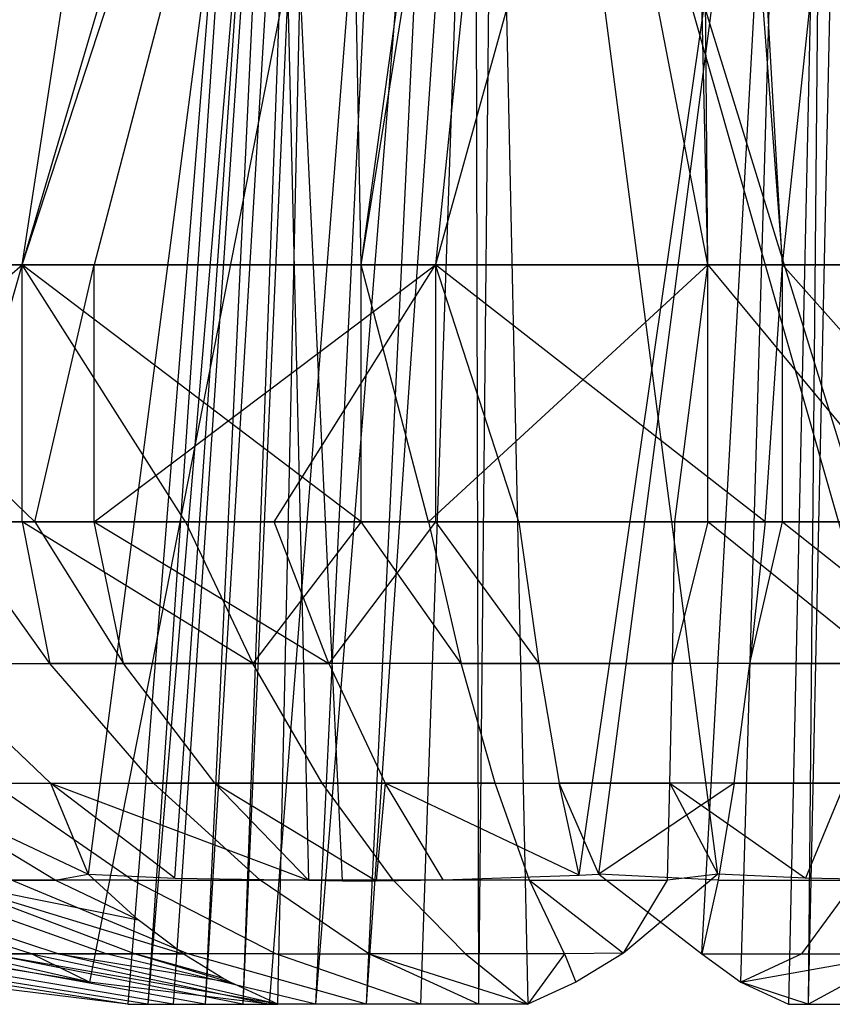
# Model space of a CAD drawing. Extents: x -22.9 to 23, y 4.7 to 50.6.
# Tile 19 of 95: x -0.101 to 0.057, y 23.455 to 23.647. Entities that reach past the tile are written whole.
import ezdxf

# ---------------------------------------------------------------- set-up
doc = ezdxf.new("R2010")
doc.units = 0
doc.header["$LTSCALE"] = 2.54
doc.layers.get('0').update_dxf_attribs({"linetype": 'CONTINUOUS'})

# ---------------------------------------------------------------- blocks, each defined once
blk = doc.blocks.new('HOTEL-MOOD-11783-11791_STL')
at = {"color": 0}
for p, q in [((-0.10063, 23.5989, 160.5676), (-0.03835, 23.78961, 160.74806)), ((-0.10063, 23.5989, 160.5676), (-0.03835, 23.78961, 160.74806)), ((-0.10063, 23.5989, 160.5676), (-0.0444, 23.78961, 160.74983)), ((-0.10063, 23.5989, 160.5676), (-0.0444, 23.78961, 160.74983)), ((-0.10063, 23.5989, 160.5676), (-0.07135, 23.78961, 160.76003)), ((-0.10063, 23.5989, 160.5676), (-0.07135, 23.78961, 160.76003)), ((-0.03678, 23.78961, 161.19023), (-0.08665, 23.5989, 161.37432)), ((-0.03678, 23.78961, 161.19023), (-0.08665, 23.5989, 161.37432)), ((-0.03465, 23.5989, 160.55293), (-0.03835, 23.78961, 160.74806)), ((-0.03465, 23.5989, 160.55293), (-0.03835, 23.78961, 160.74806)), ((-0.03465, 23.5989, 160.55293), (-0.00391, 23.78961, 160.74125)), ((-0.03465, 23.5989, 160.55293), (-0.00391, 23.78961, 160.74125)), ((-0.03465, 23.5989, 160.55293), (-0.00838, 23.78961, 160.74182)), ((-0.03465, 23.5989, 160.55293), (-0.00838, 23.78961, 160.74182)), ((0.03279, 23.78961, 161.19802), (-0.0202, 23.5989, 161.38668)), ((-0.0005, 23.78961, 161.197), (-0.0202, 23.5989, 161.38668)), ((0.03279, 23.78961, 161.19802), (-0.0202, 23.5989, 161.38668)), ((-0.0005, 23.78961, 161.197), (-0.0202, 23.5989, 161.38668)), ((0.03283, 23.5989, 160.54904), (-0.00391, 23.78961, 160.74125)), ((0.03283, 23.5989, 160.54904), (-0.00391, 23.78961, 160.74125)), ((0.03283, 23.5989, 160.54904), (0.02846, 23.78961, 160.7397)), ((0.03283, 23.5989, 160.54904), (0.02846, 23.78961, 160.7397)), ((0.03283, 23.5989, 160.54904), (0.03116, 23.78961, 160.73978)), ((0.03283, 23.5989, 160.54904), (0.03116, 23.78961, 160.73978)), ((0.03279, 23.78961, 161.19802), (0.04737, 23.5989, 161.38823)), ((0.03279, 23.78961, 161.19802), (0.04737, 23.5989, 161.38823)), ((0.04737, 23.5989, 161.38823), (0.03639, 23.78961, 161.19784)), ((0.04737, 23.5989, 161.38823), (0.03639, 23.78961, 161.19784)), ((0.04737, 23.5989, 161.38823), (0.06765, 23.78961, 161.19387)), ((0.04737, 23.5989, 161.38823), (0.06765, 23.78961, 161.19387)), ((-0.05148, 23.7589, 161.04758), (-0.0878, 23.48031, 161.18164)), ((-0.05148, 23.7589, 161.04758), (-0.0878, 23.48031, 161.18164)), ((-0.02873, 23.7589, 160.9015), (-0.08757, 23.45927, 160.88556)), ((-0.02873, 23.7589, 160.9015), (-0.08757, 23.45927, 160.88556)), ((-0.05567, 23.7589, 161.00092), (-0.08009, 23.45499, 160.9943)), ((-0.05567, 23.7589, 161.00092), (-0.08009, 23.45499, 160.9943)), ((-0.05567, 23.7589, 161.00092), (-0.0762, 23.45499, 161.00676)), ((-0.05567, 23.7589, 161.00092), (-0.0762, 23.45499, 161.00676)), ((-0.05063, 23.7589, 161.01127), (-0.0762, 23.45499, 161.00676)), ((-0.05063, 23.7589, 161.01127), (-0.0762, 23.45499, 161.00676)), ((-0.05063, 23.7589, 161.01127), (-0.07124, 23.45499, 161.01785)), ((-0.05063, 23.7589, 161.01127), (-0.07124, 23.45499, 161.01785)), ((-0.07091, 23.47957, 161.1866), (-0.05148, 23.7589, 161.04758)), ((-0.07091, 23.47957, 161.1866), (-0.05148, 23.7589, 161.04758)), ((-0.05063, 23.7589, 161.01127), (-0.06505, 23.45499, 161.0283)), ((-0.05063, 23.7589, 161.01127), (-0.06505, 23.45499, 161.0283)), ((-0.04665, 23.7589, 161.01754), (-0.06505, 23.45499, 161.0283)), ((-0.04665, 23.7589, 161.01754), (-0.06505, 23.45499, 161.0283)), ((-0.04665, 23.7589, 161.01754), (-0.05771, 23.45499, 161.03796)), ((-0.04665, 23.7589, 161.01754), (-0.05771, 23.45499, 161.03796)), ((-0.04423, 23.7589, 161.02085), (-0.05771, 23.45499, 161.03796)), ((-0.04423, 23.7589, 161.02085), (-0.05771, 23.45499, 161.03796)), ((-0.05251, 23.45499, 160.89424), (-0.02873, 23.7589, 160.9015)), ((-0.05251, 23.45499, 160.89424), (-0.02873, 23.7589, 160.9015)), ((-0.05148, 23.7589, 161.04758), (-0.04491, 23.47918, 161.19452)), ((-0.03827, 23.47901, 161.19574), (-0.05148, 23.7589, 161.04758)), ((-0.03827, 23.47901, 161.19574), (-0.05148, 23.7589, 161.04758)), ((-0.05148, 23.7589, 161.04758), (-0.04491, 23.47918, 161.19452)), ((-0.05085, 23.45499, 161.04528), (-0.04423, 23.7589, 161.02085)), ((-0.05085, 23.45499, 161.04528), (-0.04423, 23.7589, 161.02085)), ((-0.0435, 23.45499, 160.8861), (-0.02873, 23.7589, 160.9015)), ((-0.0435, 23.45499, 160.8861), (-0.02873, 23.7589, 160.9015)), ((-0.0435, 23.45499, 160.8861), (-0.01915, 23.7589, 160.89512)), ((-0.0435, 23.45499, 160.8861), (-0.01915, 23.7589, 160.89512)), ((-0.03363, 23.45499, 160.87903), (-0.01915, 23.7589, 160.89512)), ((-0.03363, 23.45499, 160.87903), (-0.01915, 23.7589, 160.89512)), ((-0.03363, 23.45499, 160.87903), (-0.01255, 23.7589, 160.8917)), ((-0.03363, 23.45499, 160.87903), (-0.01255, 23.7589, 160.8917)), ((-0.02301, 23.45499, 160.87313), (-0.01255, 23.7589, 160.8917)), ((-0.02301, 23.45499, 160.87313), (-0.01255, 23.7589, 160.8917)), ((-0.01255, 23.7589, 160.8917), (-0.01179, 23.45499, 160.86849)), ((-0.01255, 23.7589, 160.8917), (-0.01179, 23.45499, 160.86849)), ((-0.0088, 23.7589, 160.89008), (-0.01179, 23.45499, 160.86849)), ((-0.0088, 23.7589, 160.89008), (-0.01179, 23.45499, 160.86849)), ((-0.0088, 23.7589, 160.89008), (-0.00218, 23.45499, 160.86565)), ((-0.0088, 23.7589, 160.89008), (-0.00218, 23.45499, 160.86565)), ((0.03477, 23.48031, 160.72928), (-0.00155, 23.7589, 160.86334)), ((0.07816, 23.47903, 160.74037), (-0.00155, 23.7589, 160.86334)), ((0.03477, 23.48031, 160.72928), (-0.00155, 23.7589, 160.86334)), ((0.07816, 23.47903, 160.74037), (-0.00155, 23.7589, 160.86334)), ((0.08465, 23.47901, 160.74213), (-0.00155, 23.7589, 160.86334)), ((0.08465, 23.47901, 160.74213), (-0.00155, 23.7589, 160.86334)), ((0.0078, 23.48012, 161.20764), (0.04794, 23.7589, 161.07451)), ((0.0078, 23.48012, 161.20764), (0.04794, 23.7589, 161.07451)), ((0.01161, 23.48031, 161.20858), (0.04794, 23.7589, 161.07451)), ((0.01161, 23.48031, 161.20858), (0.04794, 23.7589, 161.07451)), ((0.03168, 23.4648, 161.14015), (0.04794, 23.7589, 161.07451)), ((0.03168, 23.4648, 161.14015), (0.04794, 23.7589, 161.07451)), ((0.03924, 23.45927, 161.10663), (0.04794, 23.7589, 161.07451)), ((0.03924, 23.45927, 161.10663), (0.04794, 23.7589, 161.07451)), ((0.05518, 23.7589, 161.04779), (0.04856, 23.45499, 161.07222)), ((0.05518, 23.7589, 161.04779), (0.04856, 23.45499, 161.07222)), ((0.05518, 23.7589, 161.04779), (0.05238, 23.45499, 161.0712)), ((0.05518, 23.7589, 161.04779), (0.05238, 23.45499, 161.0712)), ((0.05894, 23.7589, 161.04615), (0.05238, 23.45499, 161.0712)), ((0.05894, 23.7589, 161.04615), (0.05238, 23.45499, 161.0712)), ((-0.1634, 23.5989, 160.59265), (-0.10063, 23.5989, 160.5676)), ((-0.1634, 23.5989, 160.59265), (-0.10063, 23.5989, 160.5676)), ((-0.15926, 23.5489, 160.59062), (-0.10063, 23.5989, 160.5676)), ((-0.15926, 23.5489, 160.59062), (-0.10063, 23.5989, 160.5676)), ((-0.09818, 23.5489, 161.37101), (-0.15026, 23.5989, 161.35144)), ((-0.09818, 23.5489, 161.37101), (-0.15026, 23.5989, 161.35144)), ((-0.08665, 23.5989, 161.37432), (-0.15026, 23.5989, 161.35144)), ((-0.08665, 23.5989, 161.37432), (-0.15026, 23.5989, 161.35144)), ((-0.11495, 23.5489, 160.5723), (-0.10063, 23.5989, 160.5676)), ((-0.11495, 23.5489, 160.5723), (-0.10063, 23.5989, 160.5676)), ((-0.03465, 23.5489, 160.55293), (-0.10063, 23.5989, 160.5676)), ((-0.10063, 23.5989, 160.5676), (-0.03465, 23.5989, 160.55293)), ((-0.03465, 23.5489, 160.55293), (-0.10063, 23.5989, 160.5676)), ((-0.06883, 23.5489, 160.55913), (-0.10063, 23.5989, 160.5676)), ((-0.06883, 23.5489, 160.55913), (-0.10063, 23.5989, 160.5676)), ((-0.10063, 23.5489, 160.5676), (-0.10063, 23.5989, 160.5676)), ((-0.10063, 23.5489, 160.5676), (-0.10063, 23.5989, 160.5676)), ((-0.10063, 23.5989, 160.5676), (-0.03465, 23.5989, 160.55293)), ((-0.09818, 23.5489, 161.37101), (-0.08665, 23.5989, 161.37432)), ((-0.09818, 23.5489, 161.37101), (-0.08665, 23.5989, 161.37432)), ((-0.08665, 23.5489, 161.37432), (-0.08665, 23.5989, 161.37432)), ((-0.08665, 23.5489, 161.37432), (-0.08665, 23.5989, 161.37432)), ((-0.08665, 23.5489, 161.37432), (-0.0202, 23.5989, 161.38668)), ((-0.0202, 23.5989, 161.38668), (-0.08665, 23.5989, 161.37432)), ((-0.08665, 23.5489, 161.37432), (-0.0202, 23.5989, 161.38668)), ((-0.0202, 23.5989, 161.38668), (-0.08665, 23.5989, 161.37432)), ((-0.05156, 23.5489, 161.38223), (-0.0202, 23.5989, 161.38668)), ((-0.05156, 23.5489, 161.38223), (-0.0202, 23.5989, 161.38668)), ((-0.02152, 23.5489, 160.55132), (-0.03465, 23.5989, 160.55293)), ((-0.03465, 23.5989, 160.55293), (0.03283, 23.5989, 160.54904)), ((-0.02152, 23.5489, 160.55132), (-0.03465, 23.5989, 160.55293)), ((-0.03465, 23.5489, 160.55293), (-0.03465, 23.5989, 160.55293)), ((-0.03465, 23.5489, 160.55293), (-0.03465, 23.5989, 160.55293)), ((-0.03465, 23.5989, 160.55293), (0.03283, 23.5989, 160.54904)), ((-0.02152, 23.5489, 160.55132), (0.03283, 23.5989, 160.54904)), ((-0.02152, 23.5489, 160.55132), (0.03283, 23.5989, 160.54904)), ((-0.00396, 23.5489, 161.38805), (-0.0202, 23.5989, 161.38668)), ((-0.0202, 23.5989, 161.38668), (-0.0202, 23.5489, 161.38668)), ((-0.00396, 23.5489, 161.38805), (-0.0202, 23.5989, 161.38668)), ((0.04399, 23.5489, 161.38842), (-0.0202, 23.5989, 161.38668)), ((0.04399, 23.5489, 161.38842), (-0.0202, 23.5989, 161.38668)), ((0.04737, 23.5989, 161.38823), (-0.0202, 23.5989, 161.38668)), ((-0.0202, 23.5989, 161.38668), (-0.0202, 23.5489, 161.38668)), ((0.04737, 23.5989, 161.38823), (-0.0202, 23.5989, 161.38668)), ((0.02638, 23.5489, 160.54894), (0.03283, 23.5989, 160.54904)), ((0.02638, 23.5489, 160.54894), (0.03283, 23.5989, 160.54904)), ((0.03283, 23.5489, 160.54904), (0.03283, 23.5989, 160.54904)), ((0.03283, 23.5989, 160.54904), (0.07423, 23.5489, 160.55204)), ((0.03283, 23.5989, 160.54904), (0.07423, 23.5489, 160.55204)), ((0.03283, 23.5989, 160.54904), (0.10006, 23.5989, 160.55603)), ((0.03283, 23.5489, 160.54904), (0.03283, 23.5989, 160.54904)), ((0.03283, 23.5989, 160.54904), (0.10006, 23.5989, 160.55603)), ((0.04399, 23.5489, 161.38842), (0.04737, 23.5989, 161.38823)), ((0.04399, 23.5489, 161.38842), (0.04737, 23.5989, 161.38823)), ((0.04737, 23.5489, 161.38823), (0.04737, 23.5989, 161.38823)), ((0.04737, 23.5489, 161.38823), (0.04737, 23.5989, 161.38823)), ((0.09167, 23.5489, 161.38331), (0.04737, 23.5989, 161.38823)), ((0.09167, 23.5489, 161.38331), (0.04737, 23.5989, 161.38823)), ((0.11432, 23.5989, 161.37893), (0.04737, 23.5989, 161.38823)), ((0.11432, 23.5989, 161.37893), (0.04737, 23.5989, 161.38823)), ((-0.09818, 23.5489, 161.37101), (-0.14323, 23.5489, 161.35455)), ((-0.09818, 23.5489, 161.37101), (-0.14323, 23.5489, 161.35455)), ((-0.11495, 23.5489, 160.5723), (-0.10063, 23.5489, 160.5676)), ((-0.09529, 23.52134, 160.62874), (-0.11495, 23.5489, 160.5723)), ((-0.09529, 23.52134, 160.62874), (-0.11495, 23.5489, 160.5723)), ((-0.11495, 23.5489, 160.5723), (-0.10063, 23.5489, 160.5676)), ((-0.10063, 23.5489, 160.5676), (-0.06883, 23.5489, 160.55913)), ((-0.05574, 23.52134, 160.61744), (-0.10063, 23.5489, 160.5676)), ((-0.10063, 23.5489, 160.5676), (-0.09529, 23.52134, 160.62874)), ((-0.10063, 23.5489, 160.5676), (-0.09529, 23.52134, 160.62874)), ((-0.05574, 23.52134, 160.61744), (-0.10063, 23.5489, 160.5676)), ((-0.10063, 23.5489, 160.5676), (-0.06883, 23.5489, 160.55913)), ((-0.08665, 23.5489, 161.37432), (-0.09818, 23.5489, 161.37101)), ((-0.09818, 23.5489, 161.37101), (-0.08091, 23.52134, 161.31381)), ((-0.09818, 23.5489, 161.37101), (-0.08091, 23.52134, 161.31381)), ((-0.08665, 23.5489, 161.37432), (-0.09818, 23.5489, 161.37101)), ((-0.08091, 23.52134, 161.31381), (-0.08665, 23.5489, 161.37432)), ((-0.05156, 23.5489, 161.38223), (-0.08665, 23.5489, 161.37432)), ((-0.08665, 23.5489, 161.37432), (-0.04092, 23.52134, 161.32343)), ((-0.08665, 23.5489, 161.37432), (-0.04092, 23.52134, 161.32343)), ((-0.08091, 23.52134, 161.31381), (-0.08665, 23.5489, 161.37432)), ((-0.05156, 23.5489, 161.38223), (-0.08665, 23.5489, 161.37432)), ((-0.06883, 23.5489, 160.55913), (-0.05574, 23.52134, 160.61744)), ((-0.06883, 23.5489, 160.55913), (-0.03465, 23.5489, 160.55293)), ((-0.06883, 23.5489, 160.55913), (-0.05574, 23.52134, 160.61744)), ((-0.06883, 23.5489, 160.55913), (-0.03465, 23.5489, 160.55293)), ((-0.03465, 23.5489, 160.55293), (-0.05574, 23.52134, 160.61744)), ((-0.03465, 23.5489, 160.55293), (-0.05574, 23.52134, 160.61744)), ((-0.04092, 23.52134, 161.32343), (-0.05156, 23.5489, 161.38223)), ((-0.0202, 23.5489, 161.38668), (-0.05156, 23.5489, 161.38223)), ((-0.04092, 23.52134, 161.32343), (-0.05156, 23.5489, 161.38223)), ((-0.0202, 23.5489, 161.38668), (-0.05156, 23.5489, 161.38223)), ((-0.0202, 23.5489, 161.38668), (-0.04092, 23.52134, 161.32343)), ((-0.0202, 23.5489, 161.38668), (-0.04092, 23.52134, 161.32343)), ((-0.03465, 23.5489, 160.55293), (-0.02152, 23.5489, 160.55132)), ((-0.01516, 23.52134, 160.61073), (-0.03465, 23.5489, 160.55293)), ((-0.01516, 23.52134, 160.61073), (-0.03465, 23.5489, 160.55293)), ((-0.03465, 23.5489, 160.55293), (-0.02152, 23.5489, 160.55132)), ((-0.02152, 23.5489, 160.55132), (-0.01516, 23.52134, 160.61073)), ((-0.02152, 23.5489, 160.55132), (-0.01516, 23.52134, 160.61073)), ((-0.02152, 23.5489, 160.55132), (0.02638, 23.5489, 160.54894)), ((-0.02152, 23.5489, 160.55132), (0.02638, 23.5489, 160.54894)), ((-0.00396, 23.5489, 161.38805), (-0.0202, 23.5489, 161.38668)), ((-0.0202, 23.5489, 161.38668), (-0.0001, 23.52134, 161.32842)), ((-0.0202, 23.5489, 161.38668), (-0.0001, 23.52134, 161.32842)), ((-0.00396, 23.5489, 161.38805), (-0.0202, 23.5489, 161.38668)), ((0.04399, 23.5489, 161.38842), (-0.00396, 23.5489, 161.38805)), ((-0.00396, 23.5489, 161.38805), (-0.0001, 23.52134, 161.32842)), ((-0.00396, 23.5489, 161.38805), (-0.0001, 23.52134, 161.32842)), ((0.04399, 23.5489, 161.38842), (-0.00396, 23.5489, 161.38805)), ((0.03283, 23.5489, 160.54904), (0.02592, 23.52134, 160.6087)), ((0.02592, 23.52134, 160.6087), (0.02638, 23.5489, 160.54894)), ((0.03283, 23.5489, 160.54904), (0.02592, 23.52134, 160.6087)), ((0.02592, 23.52134, 160.6087), (0.02638, 23.5489, 160.54894)), ((0.02638, 23.5489, 160.54894), (0.03283, 23.5489, 160.54904)), ((0.02638, 23.5489, 160.54894), (0.03283, 23.5489, 160.54904)), ((0.03283, 23.5489, 160.54904), (0.07423, 23.5489, 160.55204)), ((0.06697, 23.52134, 160.61135), (0.03283, 23.5489, 160.54904)), ((0.06697, 23.52134, 160.61135), (0.03283, 23.5489, 160.54904)), ((0.03283, 23.5489, 160.54904), (0.07423, 23.5489, 160.55204)), ((0.04399, 23.5489, 161.38842), (0.04103, 23.52134, 161.32874)), ((0.04103, 23.52134, 161.32874), (0.04737, 23.5489, 161.38823)), ((0.04399, 23.5489, 161.38842), (0.04103, 23.52134, 161.32874)), ((0.04103, 23.52134, 161.32874), (0.04737, 23.5489, 161.38823)), ((0.04737, 23.5489, 161.38823), (0.04399, 23.5489, 161.38842)), ((0.04737, 23.5489, 161.38823), (0.04399, 23.5489, 161.38842)), ((0.09167, 23.5489, 161.38331), (0.04737, 23.5489, 161.38823)), ((0.04737, 23.5489, 161.38823), (0.08193, 23.52134, 161.32435)), ((0.04737, 23.5489, 161.38823), (0.08193, 23.52134, 161.32435)), ((0.09167, 23.5489, 161.38331), (0.04737, 23.5489, 161.38823)), ((-0.1333, 23.52134, 160.64446), (-0.09529, 23.52134, 160.62874)), ((-0.1333, 23.52134, 160.64446), (-0.09529, 23.52134, 160.62874)), ((-0.09516, 23.49806, 161.24316), (-0.11955, 23.52134, 161.29968)), ((-0.11955, 23.52134, 161.29968), (-0.08091, 23.52134, 161.31381)), ((-0.11955, 23.52134, 161.29968), (-0.08091, 23.52134, 161.31381)), ((-0.09516, 23.49806, 161.24316), (-0.11955, 23.52134, 161.29968)), ((-0.05574, 23.52134, 160.61744), (-0.09529, 23.52134, 160.62874)), ((-0.05574, 23.52134, 160.61744), (-0.09529, 23.52134, 160.62874)), ((-0.07505, 23.49806, 160.68687), (-0.09529, 23.52134, 160.62874)), ((-0.07505, 23.49806, 160.68687), (-0.09529, 23.52134, 160.62874)), ((-0.06313, 23.49806, 161.25487), (-0.08091, 23.52134, 161.31381)), ((-0.08091, 23.52134, 161.31381), (-0.04092, 23.52134, 161.32343)), ((-0.08091, 23.52134, 161.31381), (-0.04092, 23.52134, 161.32343)), ((-0.06313, 23.49806, 161.25487), (-0.08091, 23.52134, 161.31381)), ((-0.01516, 23.52134, 160.61073), (-0.05574, 23.52134, 160.61744)), ((-0.01516, 23.52134, 160.61073), (-0.05574, 23.52134, 160.61744)), ((-0.04225, 23.49806, 160.6775), (-0.05574, 23.52134, 160.61744)), ((-0.04225, 23.49806, 160.6775), (-0.05574, 23.52134, 160.61744)), ((-0.0001, 23.52134, 161.32842), (-0.04092, 23.52134, 161.32343)), ((-0.04092, 23.52134, 161.32343), (-0.02997, 23.49806, 161.26285)), ((-0.04092, 23.52134, 161.32343), (-0.02997, 23.49806, 161.26285)), ((-0.0001, 23.52134, 161.32842), (-0.04092, 23.52134, 161.32343)), ((-0.0086, 23.49806, 160.67194), (-0.01516, 23.52134, 160.61073)), ((-0.01516, 23.52134, 160.61073), (0.02592, 23.52134, 160.6087)), ((-0.01516, 23.52134, 160.61073), (0.02592, 23.52134, 160.6087)), ((-0.0086, 23.49806, 160.67194), (-0.01516, 23.52134, 160.61073)), ((-0.0001, 23.52134, 161.32842), (0.00388, 23.49806, 161.26699)), ((0.04103, 23.52134, 161.32874), (-0.0001, 23.52134, 161.32842)), ((-0.0001, 23.52134, 161.32842), (0.00388, 23.49806, 161.26699)), ((0.04103, 23.52134, 161.32874), (-0.0001, 23.52134, 161.32842)), ((0.02546, 23.49806, 160.67025), (0.02592, 23.52134, 160.6087)), ((0.02546, 23.49806, 160.67025), (0.02592, 23.52134, 160.6087)), ((0.06697, 23.52134, 160.61135), (0.02592, 23.52134, 160.6087)), ((0.06697, 23.52134, 160.61135), (0.02592, 23.52134, 160.6087)), ((0.03798, 23.49806, 161.26725), (0.04103, 23.52134, 161.32874)), ((0.03798, 23.49806, 161.26725), (0.04103, 23.52134, 161.32874)), ((0.04103, 23.52134, 161.32874), (0.08193, 23.52134, 161.32435)), ((0.04103, 23.52134, 161.32874), (0.08193, 23.52134, 161.32435)), ((-0.09423, 23.47918, 161.17323), (-0.12565, 23.49806, 161.22789)), ((-0.12565, 23.49806, 161.22789), (-0.09516, 23.49806, 161.24316)), ((-0.12565, 23.49806, 161.22789), (-0.09516, 23.49806, 161.24316)), ((-0.12565, 23.49806, 161.22789), (-0.0878, 23.48031, 161.18164)), ((-0.12565, 23.49806, 161.22789), (-0.0878, 23.48031, 161.18164)), ((-0.09423, 23.47918, 161.17323), (-0.12565, 23.49806, 161.22789)), ((-0.07917, 23.47918, 160.75668), (-0.10656, 23.49806, 160.6999)), ((-0.10656, 23.49806, 160.6999), (-0.07505, 23.49806, 160.68687)), ((-0.10656, 23.49806, 160.6999), (-0.07505, 23.49806, 160.68687)), ((-0.07917, 23.47918, 160.75668), (-0.10656, 23.49806, 160.6999)), ((-0.07091, 23.47957, 161.1866), (-0.09516, 23.49806, 161.24316)), ((-0.09516, 23.49806, 161.24316), (-0.0878, 23.48031, 161.18164)), ((-0.09516, 23.49806, 161.24316), (-0.0878, 23.48031, 161.18164)), ((-0.09516, 23.49806, 161.24316), (-0.06313, 23.49806, 161.25487)), ((-0.09516, 23.49806, 161.24316), (-0.06313, 23.49806, 161.25487)), ((-0.09516, 23.49806, 161.24316), (-0.04491, 23.47918, 161.19452)), ((-0.09516, 23.49806, 161.24316), (-0.04491, 23.47918, 161.19452)), ((-0.07091, 23.47957, 161.1866), (-0.09516, 23.49806, 161.24316)), ((-0.04225, 23.49806, 160.6775), (-0.07505, 23.49806, 160.68687)), ((-0.04225, 23.49806, 160.6775), (-0.07505, 23.49806, 160.68687)), ((-0.05431, 23.47918, 160.7464), (-0.07505, 23.49806, 160.68687)), ((-0.05431, 23.47918, 160.7464), (-0.07505, 23.49806, 160.68687)), ((-0.04491, 23.47918, 161.19452), (-0.06313, 23.49806, 161.25487)), ((-0.06313, 23.49806, 161.25487), (-0.02997, 23.49806, 161.26285)), ((-0.06313, 23.49806, 161.25487), (-0.02997, 23.49806, 161.26285)), ((-0.06313, 23.49806, 161.25487), (-0.03174, 23.47903, 161.1975)), ((-0.06313, 23.49806, 161.25487), (-0.03174, 23.47903, 161.1975)), ((-0.04491, 23.47918, 161.19452), (-0.06313, 23.49806, 161.25487)), ((-0.0086, 23.49806, 160.67194), (-0.04225, 23.49806, 160.6775)), ((-0.0086, 23.49806, 160.67194), (-0.04225, 23.49806, 160.6775)), ((-0.02844, 23.47918, 160.73901), (-0.04225, 23.49806, 160.6775)), ((-0.02844, 23.47918, 160.73901), (-0.04225, 23.49806, 160.6775)), ((-0.02997, 23.49806, 161.26285), (-0.03174, 23.47903, 161.1975)), ((-0.02997, 23.49806, 161.26285), (-0.03174, 23.47903, 161.1975)), ((-0.02997, 23.49806, 161.26285), (0.00388, 23.49806, 161.26699)), ((-0.01868, 23.47921, 161.20094), (-0.02997, 23.49806, 161.26285)), ((-0.01868, 23.47921, 161.20094), (-0.02997, 23.49806, 161.26285)), ((0.0078, 23.48012, 161.20764), (-0.02997, 23.49806, 161.26285)), ((0.0078, 23.48012, 161.20764), (-0.02997, 23.49806, 161.26285)), ((-0.02997, 23.49806, 161.26285), (0.00388, 23.49806, 161.26699)), ((-0.00189, 23.47918, 160.73463), (-0.0086, 23.49806, 160.67194)), ((-0.0086, 23.49806, 160.67194), (0.02546, 23.49806, 160.67025)), ((-0.0086, 23.49806, 160.67194), (0.02546, 23.49806, 160.67025)), ((-0.00189, 23.47918, 160.73463), (-0.0086, 23.49806, 160.67194)), ((0.0078, 23.48012, 161.20764), (0.00388, 23.49806, 161.26699)), ((0.0078, 23.48012, 161.20764), (0.00388, 23.49806, 161.26699)), ((0.01161, 23.48031, 161.20858), (0.00388, 23.49806, 161.26699)), ((0.03798, 23.49806, 161.26725), (0.00388, 23.49806, 161.26699)), ((0.03798, 23.49806, 161.26725), (0.00388, 23.49806, 161.26699)), ((0.01161, 23.48031, 161.20858), (0.00388, 23.49806, 161.26699)), ((0.03798, 23.49806, 161.26725), (0.01161, 23.48031, 161.20858)), ((0.03798, 23.49806, 161.26725), (0.01161, 23.48031, 161.20858)), ((0.02498, 23.47918, 160.73329), (0.02546, 23.49806, 160.67025)), ((0.02498, 23.47918, 160.73329), (0.02546, 23.49806, 160.67025)), ((0.02546, 23.49806, 160.67025), (0.03477, 23.48031, 160.72928)), ((0.02546, 23.49806, 160.67025), (0.03477, 23.48031, 160.72928)), ((0.02546, 23.49806, 160.67025), (0.05186, 23.47957, 160.73353)), ((0.05949, 23.49806, 160.67246), (0.02546, 23.49806, 160.67025)), ((0.05949, 23.49806, 160.67246), (0.02546, 23.49806, 160.67025)), ((0.02546, 23.49806, 160.67025), (0.05186, 23.47957, 160.73353)), ((0.03798, 23.49806, 161.26725), (0.03486, 23.47918, 161.20428)), ((0.03798, 23.49806, 161.26725), (0.03486, 23.47918, 161.20428)), ((0.03798, 23.49806, 161.26725), (0.07189, 23.49806, 161.26362)), ((0.03798, 23.49806, 161.26725), (0.07189, 23.49806, 161.26362)), ((0.05949, 23.49806, 160.67246), (0.05186, 23.47957, 160.73353)), ((0.05949, 23.49806, 160.67246), (0.05186, 23.47957, 160.73353)), ((-0.09883, 23.4648, 160.84854), (-0.14454, 23.47918, 160.80343)), ((-0.09883, 23.4648, 160.84854), (-0.14454, 23.47918, 160.80343)), ((-0.09367, 23.4648, 161.09435), (-0.13745, 23.47918, 161.14132)), ((-0.09367, 23.4648, 161.09435), (-0.13745, 23.47918, 161.14132)), ((-0.08431, 23.4648, 160.8354), (-0.12459, 23.47918, 160.78539)), ((-0.08431, 23.4648, 160.8354), (-0.12459, 23.47918, 160.78539)), ((-0.0691, 23.46468, 161.11261), (-0.11676, 23.47918, 161.15851)), ((-0.11676, 23.47918, 161.15851), (-0.07862, 23.4648, 161.10685)), ((-0.11676, 23.47918, 161.15851), (-0.07862, 23.4648, 161.10685)), ((-0.11676, 23.47918, 161.15851), (-0.09423, 23.47918, 161.17323)), ((-0.11676, 23.47918, 161.15851), (-0.09423, 23.47918, 161.17323)), ((-0.11676, 23.47918, 161.15851), (-0.07804, 23.47142, 161.14562)), ((-0.11676, 23.47918, 161.15851), (-0.07804, 23.47142, 161.14562)), ((-0.0691, 23.46468, 161.11261), (-0.11676, 23.47918, 161.15851)), ((-0.07917, 23.47918, 160.75668), (-0.1027, 23.47918, 160.76974)), ((-0.07917, 23.47918, 160.75668), (-0.1027, 23.47918, 160.76974)), ((-0.06839, 23.4648, 160.82402), (-0.1027, 23.47918, 160.76974)), ((-0.06839, 23.4648, 160.82402), (-0.1027, 23.47918, 160.76974)), ((-0.09423, 23.47918, 161.17323), (-0.0878, 23.48031, 161.18164)), ((-0.09423, 23.47918, 161.17323), (-0.0878, 23.48031, 161.18164)), ((-0.07804, 23.47142, 161.14562), (-0.09423, 23.47918, 161.17323)), ((-0.07804, 23.47142, 161.14562), (-0.09423, 23.47918, 161.17323)), ((-0.0878, 23.48031, 161.18164), (-0.07091, 23.47957, 161.1866)), ((-0.07804, 23.47142, 161.14562), (-0.0878, 23.48031, 161.18164)), ((-0.07804, 23.47142, 161.14562), (-0.0878, 23.48031, 161.18164)), ((-0.0878, 23.48031, 161.18164), (-0.07091, 23.47957, 161.1866)), ((-0.05127, 23.4648, 160.81453), (-0.07917, 23.47918, 160.75668)), ((-0.07917, 23.47918, 160.75668), (-0.05431, 23.47918, 160.7464)), ((-0.07917, 23.47918, 160.75668), (-0.05431, 23.47918, 160.7464)), ((-0.05127, 23.4648, 160.81453), (-0.07917, 23.47918, 160.75668)), ((-0.07091, 23.47957, 161.1866), (-0.04491, 23.47918, 161.19452)), ((-0.07091, 23.47957, 161.1866), (-0.04491, 23.47918, 161.19452)), ((-0.02844, 23.47918, 160.73901), (-0.05431, 23.47918, 160.7464)), ((-0.02844, 23.47918, 160.73901), (-0.05431, 23.47918, 160.7464)), ((-0.03319, 23.4648, 160.80704), (-0.05431, 23.47918, 160.7464)), ((-0.03319, 23.4648, 160.80704), (-0.05431, 23.47918, 160.7464)), ((-0.04491, 23.47918, 161.19452), (-0.03174, 23.47903, 161.1975)), ((-0.04491, 23.47918, 161.19452), (-0.03827, 23.47901, 161.19574)), ((-0.03827, 23.47901, 161.19574), (-0.03174, 23.47903, 161.1975)), ((-0.03174, 23.47903, 161.1975), (-0.01868, 23.47921, 161.20094)), ((-0.03174, 23.47903, 161.1975), (-0.01868, 23.47921, 161.20094)), ((-0.00189, 23.47918, 160.73463), (-0.02844, 23.47918, 160.73901)), ((-0.00189, 23.47918, 160.73463), (-0.02844, 23.47918, 160.73901)), ((-0.01437, 23.4648, 160.80167), (-0.02844, 23.47918, 160.73901)), ((-0.01437, 23.4648, 160.80167), (-0.02844, 23.47918, 160.73901)), ((-0.01868, 23.47921, 161.20094), (0.0078, 23.48012, 161.20764)), ((-0.01868, 23.47921, 161.20094), (0.0078, 23.48012, 161.20764)), ((0.00494, 23.4648, 160.79847), (-0.00189, 23.47918, 160.73463)), ((-0.00189, 23.47918, 160.73463), (0.01643, 23.46492, 160.797)), ((-0.00189, 23.47918, 160.73463), (0.01643, 23.46492, 160.797)), ((-0.00189, 23.47918, 160.73463), (0.02498, 23.47918, 160.73329)), ((-0.00189, 23.47918, 160.73463), (0.02498, 23.47918, 160.73329)), ((0.00494, 23.4648, 160.79847), (-0.00189, 23.47918, 160.73463)), ((0.0078, 23.48012, 161.20764), (0.01161, 23.48031, 161.20858)), ((0.0078, 23.48012, 161.20764), (0.01161, 23.48031, 161.20858)), ((0.03486, 23.47918, 161.20428), (0.01161, 23.48031, 161.20858)), ((0.01161, 23.48031, 161.20858), (0.03168, 23.4648, 161.14015)), ((0.03486, 23.47918, 161.20428), (0.01161, 23.48031, 161.20858)), ((0.01161, 23.48031, 161.20858), (0.03168, 23.4648, 161.14015)), ((0.03477, 23.48031, 160.72928), (0.01643, 23.46492, 160.797)), ((0.03477, 23.48031, 160.72928), (0.01643, 23.46492, 160.797)), ((0.01643, 23.46492, 160.797), (0.02498, 23.47918, 160.73329)), ((0.01643, 23.46492, 160.797), (0.02498, 23.47918, 160.73329)), ((0.03477, 23.48031, 160.72928), (0.02498, 23.47918, 160.73329)), ((0.03477, 23.48031, 160.72928), (0.02498, 23.47918, 160.73329)), ((0.03486, 23.47918, 161.20428), (0.03168, 23.4648, 161.14015)), ((0.03486, 23.47918, 161.20428), (0.03168, 23.4648, 161.14015)), ((0.05186, 23.47957, 160.73353), (0.03477, 23.48031, 160.72928)), ((0.05186, 23.47957, 160.73353), (0.03477, 23.48031, 160.72928)), ((0.03486, 23.47918, 161.20428), (0.06161, 23.47918, 161.20142)), ((0.03486, 23.47918, 161.20428), (0.06161, 23.47918, 161.20142)), ((0.05114, 23.4648, 161.13806), (0.06161, 23.47918, 161.20142)), ((0.05114, 23.4648, 161.13806), (0.06161, 23.47918, 161.20142)), ((0.07816, 23.47903, 160.74037), (0.05186, 23.47957, 160.73353)), ((0.07816, 23.47903, 160.74037), (0.05186, 23.47957, 160.73353)), ((-0.0691, 23.46468, 161.11261), (-0.07804, 23.47142, 161.14562)), ((-0.0691, 23.46468, 161.11261), (-0.07804, 23.47142, 161.14562)), ((-0.08009, 23.45499, 160.9943), (-0.14293, 23.4648, 161.01125)), ((-0.08009, 23.45499, 160.9943), (-0.14293, 23.4648, 161.01125)), ((-0.0762, 23.45499, 161.00676), (-0.13702, 23.4648, 161.02991)), ((-0.0762, 23.45499, 161.00676), (-0.13702, 23.4648, 161.02991)), ((-0.07124, 23.45499, 161.01785), (-0.12902, 23.4648, 161.04778)), ((-0.07124, 23.45499, 161.01785), (-0.12902, 23.4648, 161.04778)), ((-0.08757, 23.45927, 160.88556), (-0.12049, 23.46468, 160.87664)), ((-0.08757, 23.45927, 160.88556), (-0.12049, 23.46468, 160.87664)), ((-0.06505, 23.45499, 161.0283), (-0.11904, 23.4648, 161.06461)), ((-0.06505, 23.45499, 161.0283), (-0.11904, 23.4648, 161.06461)), ((-0.08757, 23.45927, 160.88556), (-0.11176, 23.4648, 160.86322)), ((-0.11176, 23.4648, 160.86322), (-0.09883, 23.4648, 160.84854)), ((-0.11176, 23.4648, 160.86322), (-0.09883, 23.4648, 160.84854)), ((-0.08757, 23.45927, 160.88556), (-0.11176, 23.4648, 160.86322)), ((-0.05771, 23.45499, 161.03796), (-0.10721, 23.4648, 161.0802)), ((-0.05085, 23.45499, 161.04528), (-0.10721, 23.4648, 161.0802)), ((-0.05771, 23.45499, 161.03796), (-0.10721, 23.4648, 161.0802)), ((-0.05085, 23.45499, 161.04528), (-0.10721, 23.4648, 161.0802)), ((-0.09367, 23.4648, 161.09435), (-0.10721, 23.4648, 161.0802)), ((-0.09367, 23.4648, 161.09435), (-0.10721, 23.4648, 161.0802)), ((-0.08431, 23.4648, 160.8354), (-0.09883, 23.4648, 160.84854)), ((-0.08431, 23.4648, 160.8354), (-0.09883, 23.4648, 160.84854)), ((-0.09883, 23.4648, 160.84854), (-0.05251, 23.45499, 160.89424)), ((-0.08757, 23.45927, 160.88556), (-0.09883, 23.4648, 160.84854)), ((-0.09883, 23.4648, 160.84854), (-0.05251, 23.45499, 160.89424)), ((-0.08757, 23.45927, 160.88556), (-0.09883, 23.4648, 160.84854)), ((-0.05085, 23.45499, 161.04528), (-0.09367, 23.4648, 161.09435)), ((-0.09367, 23.4648, 161.09435), (-0.07862, 23.4648, 161.10685)), ((-0.09367, 23.4648, 161.09435), (-0.07862, 23.4648, 161.10685)), ((-0.09367, 23.4648, 161.09435), (-0.06018, 23.45927, 161.07969)), ((-0.09367, 23.4648, 161.09435), (-0.06018, 23.45927, 161.07969)), ((-0.05085, 23.45499, 161.04528), (-0.09367, 23.4648, 161.09435)), ((-0.06839, 23.4648, 160.82402), (-0.08431, 23.4648, 160.8354)), ((-0.06839, 23.4648, 160.82402), (-0.08431, 23.4648, 160.8354)), ((-0.0435, 23.45499, 160.8861), (-0.08431, 23.4648, 160.8354)), ((-0.0435, 23.45499, 160.8861), (-0.08431, 23.4648, 160.8354)), ((-0.06151, 23.45999, 161.08459), (-0.07862, 23.4648, 161.10685)), ((-0.0691, 23.46468, 161.11261), (-0.07862, 23.4648, 161.10685)), ((-0.0691, 23.46468, 161.11261), (-0.07862, 23.4648, 161.10685)), ((-0.07862, 23.4648, 161.10685), (-0.06018, 23.45927, 161.07969)), ((-0.06151, 23.45999, 161.08459), (-0.0691, 23.46468, 161.11261)), ((-0.06151, 23.45999, 161.08459), (-0.0691, 23.46468, 161.11261)), ((-0.05127, 23.4648, 160.81453), (-0.06839, 23.4648, 160.82402)), ((-0.05127, 23.4648, 160.81453), (-0.06839, 23.4648, 160.82402)), ((-0.03363, 23.45499, 160.87903), (-0.06839, 23.4648, 160.82402)), ((-0.03363, 23.45499, 160.87903), (-0.06839, 23.4648, 160.82402)), ((-0.02301, 23.45499, 160.87313), (-0.05127, 23.4648, 160.81453)), ((-0.05127, 23.4648, 160.81453), (-0.03319, 23.4648, 160.80704)), ((-0.05127, 23.4648, 160.81453), (-0.03319, 23.4648, 160.80704)), ((-0.02301, 23.45499, 160.87313), (-0.05127, 23.4648, 160.81453)), ((-0.01179, 23.45499, 160.86849), (-0.03319, 23.4648, 160.80704)), ((-0.03319, 23.4648, 160.80704), (-0.00218, 23.45499, 160.86565)), ((-0.01437, 23.4648, 160.80167), (-0.03319, 23.4648, 160.80704)), ((-0.01437, 23.4648, 160.80167), (-0.03319, 23.4648, 160.80704)), ((-0.03319, 23.4648, 160.80704), (-0.00218, 23.45499, 160.86565)), ((-0.01179, 23.45499, 160.86849), (-0.03319, 23.4648, 160.80704)), ((0.00494, 23.4648, 160.79847), (-0.01437, 23.4648, 160.80167)), ((-0.01437, 23.4648, 160.80167), (-0.00218, 23.45499, 160.86565)), ((-0.01437, 23.4648, 160.80167), (-0.00218, 23.45499, 160.86565)), ((0.00494, 23.4648, 160.79847), (-0.01437, 23.4648, 160.80167)), ((0.00494, 23.4648, 160.79847), (-0.00218, 23.45499, 160.86565)), ((0.00494, 23.4648, 160.79847), (-0.00218, 23.45499, 160.86565)), ((0.01643, 23.46492, 160.797), (0.00494, 23.4648, 160.79847)), ((0.01643, 23.46492, 160.797), (0.00494, 23.4648, 160.79847)), ((0.00494, 23.4648, 160.79847), (0.00715, 23.45927, 160.83123)), ((0.00494, 23.4648, 160.79847), (0.00715, 23.45927, 160.83123)), ((0.01643, 23.46492, 160.797), (0.00715, 23.45927, 160.83123)), ((0.01643, 23.46492, 160.797), (0.00715, 23.45927, 160.83123)), ((0.03168, 23.4648, 161.14015), (0.05114, 23.4648, 161.13806)), ((0.03168, 23.4648, 161.14015), (0.05114, 23.4648, 161.13806)), ((0.03168, 23.4648, 161.14015), (0.03924, 23.45927, 161.10663)), ((0.03168, 23.4648, 161.14015), (0.03924, 23.45927, 161.10663)), ((0.05114, 23.4648, 161.13806), (0.03924, 23.45927, 161.10663)), ((0.03924, 23.45927, 161.10663), (0.07024, 23.4648, 161.13378)), ((0.05114, 23.4648, 161.13806), (0.03924, 23.45927, 161.10663)), ((0.03924, 23.45927, 161.10663), (0.07024, 23.4648, 161.13378)), ((0.05114, 23.4648, 161.13806), (0.07024, 23.4648, 161.13378)), ((0.05114, 23.4648, 161.13806), (0.07024, 23.4648, 161.13378)), ((0.05238, 23.45499, 161.0712), (0.07024, 23.4648, 161.13378)), ((0.05238, 23.45499, 161.0712), (0.07024, 23.4648, 161.13378)), ((-0.06018, 23.45927, 161.07969), (-0.06151, 23.45999, 161.08459)), ((-0.08009, 23.45499, 160.9943), (-0.11451, 23.45927, 160.98497)), ((-0.08009, 23.45499, 160.9943), (-0.11451, 23.45927, 160.98497)), ((-0.05251, 23.45499, 160.89424), (-0.08757, 23.45927, 160.88556)), ((-0.05251, 23.45499, 160.89424), (-0.08757, 23.45927, 160.88556)), ((-0.05085, 23.45499, 161.04528), (-0.06018, 23.45927, 161.07969)), ((-0.05085, 23.45499, 161.04528), (-0.06018, 23.45927, 161.07969)), ((0.00715, 23.45927, 160.83123), (-0.00218, 23.45499, 160.86565)), ((0.00715, 23.45927, 160.83123), (-0.00218, 23.45499, 160.86565)), ((0.03924, 23.45927, 161.10663), (0.04856, 23.45499, 161.07222)), ((0.05238, 23.45499, 161.0712), (0.03924, 23.45927, 161.10663)), ((0.05238, 23.45499, 161.0712), (0.03924, 23.45927, 161.10663)), ((0.03924, 23.45927, 161.10663), (0.04856, 23.45499, 161.07222)), ((-0.08009, 23.45499, 160.9943), (-0.0762, 23.45499, 161.00676)), ((-0.08009, 23.45499, 160.9943), (-0.0762, 23.45499, 161.00676)), ((-0.0762, 23.45499, 161.00676), (-0.07124, 23.45499, 161.01785)), ((-0.0762, 23.45499, 161.00676), (-0.07124, 23.45499, 161.01785)), ((-0.07124, 23.45499, 161.01785), (-0.06505, 23.45499, 161.0283)), ((-0.07124, 23.45499, 161.01785), (-0.06505, 23.45499, 161.0283)), ((-0.06505, 23.45499, 161.0283), (-0.05771, 23.45499, 161.03796)), ((-0.06505, 23.45499, 161.0283), (-0.05771, 23.45499, 161.03796)), ((-0.05771, 23.45499, 161.03796), (-0.05085, 23.45499, 161.04528)), ((-0.05771, 23.45499, 161.03796), (-0.05085, 23.45499, 161.04528)), ((-0.0435, 23.45499, 160.8861), (-0.05251, 23.45499, 160.89424)), ((-0.0435, 23.45499, 160.8861), (-0.05251, 23.45499, 160.89424)), ((-0.03363, 23.45499, 160.87903), (-0.0435, 23.45499, 160.8861)), ((-0.03363, 23.45499, 160.87903), (-0.0435, 23.45499, 160.8861)), ((-0.02301, 23.45499, 160.87313), (-0.03363, 23.45499, 160.87903)), ((-0.02301, 23.45499, 160.87313), (-0.03363, 23.45499, 160.87903)), ((-0.01179, 23.45499, 160.86849), (-0.02301, 23.45499, 160.87313)), ((-0.01179, 23.45499, 160.86849), (-0.02301, 23.45499, 160.87313)), ((-0.00218, 23.45499, 160.86565), (-0.01179, 23.45499, 160.86849)), ((-0.00218, 23.45499, 160.86565), (-0.01179, 23.45499, 160.86849)), ((0.04856, 23.45499, 161.07222), (0.05238, 23.45499, 161.0712)), ((0.04856, 23.45499, 161.07222), (0.05238, 23.45499, 161.0712)), ((0.05238, 23.45499, 161.0712), (0.06385, 23.45499, 161.0672)), ((0.05238, 23.45499, 161.0712), (0.06385, 23.45499, 161.0672))]:
    blk.add_line(p, q, dxfattribs=at)

msp = doc.modelspace()

# ---------------------------------------------------------------- block references
at = {"color": 0}
msp.add_blockref('HOTEL-MOOD-11783-11791_STL', (0, 0), dxfattribs=at)

doc.saveas('drawing.dxf')
